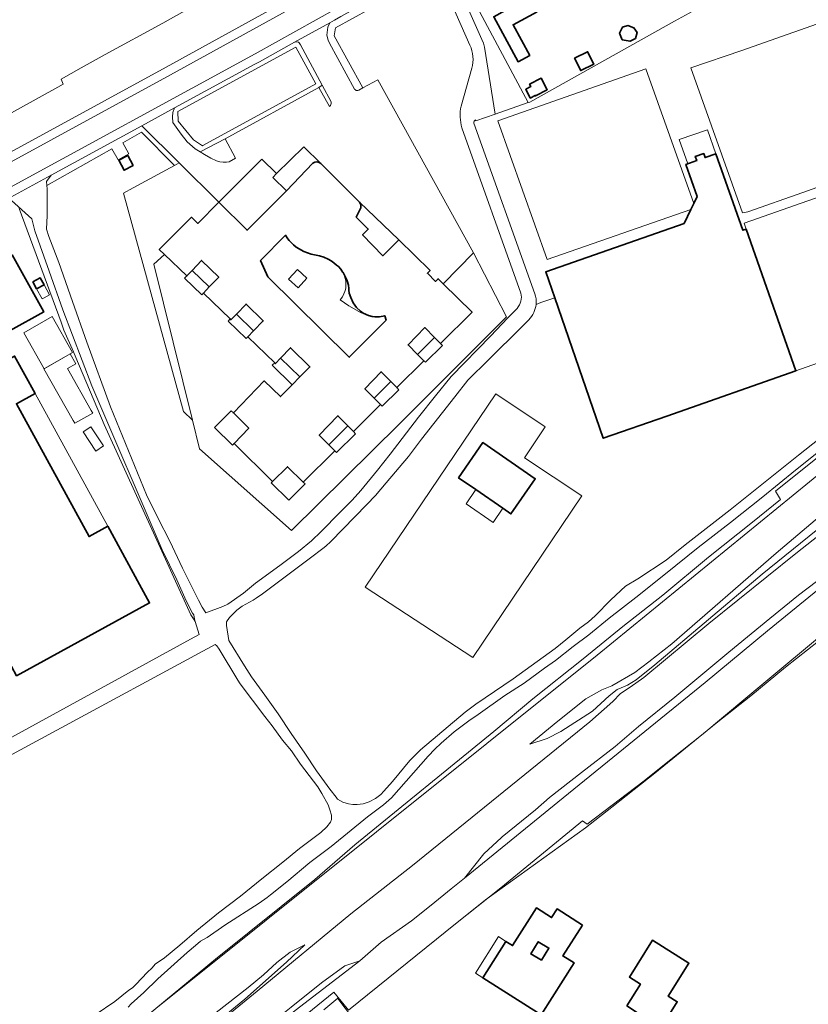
# Model space of a CAD drawing. Extents: x 147051 to 149075, y 463071 to 465537.
# Tile 126 of 229: x 148564 to 148748, y 463563 to 463793. Entities that reach past the tile are written whole.
import ezdxf

# ---------------------------------------------------------------- set-up
doc = ezdxf.new("R2010")
doc.units = 0
doc.header["$LTSCALE"] = 0.5
for name, color, linetype, lineweight in [('B-PV-GR-BEPLANTING_CULTUUR_BOSPLANTSOEN-GV', 252, 'CONTINUOUS', 18), ('B-PV-GR-BOS_GEMENGD-GV', 252, 'CONTINUOUS', 13), ('B-PV-GR-BOS_LOOF-GV', 252, 'CONTINUOUS', 13), ('B-PV-GR-GRAS-GV', 252, 'CONTINUOUS', 13), ('B-PV-GR-GROENVOORZIENING-GV', 252, 'CONTINUOUS', 18), ('B-PV-GR-STRUIK-GV', 252, 'CONTINUOUS', 13), ('B-PV-GW-TALUD_KRUIN-G', 252, 'CONTINUOUS', 18), ('B-PV-IE-TERREINAFSCHEIDING_KUNSTMATIG_HEKWERK-G', 252, 'CONTINUOUS', 18), ('B-PV-OG-BEBOUWING-GV', 6, 'CONTINUOUS', 35), ('B-PV-OG-BEBOUWING_LUIFEL-GV', 6, 'CONTINUOUS', 18), ('B-PV-OG-TERREIN_BEGROEID-GV', 252, 'CONTINUOUS', 18), ('B-PV-OG-TERREIN_ERF-GV', 252, 'CONTINUOUS', 18), ('B-PV-VH-GESLOTENVERHARDING_ASFALT-GV', 252, 'CONTINUOUS', 18), ('B-PV-VH-HALFVERHARDING-GV', 252, 'CONTINUOUS', 18), ('B-PV-VH-HALFVERHARDING_GRAVEL-GV', 252, 'CONTINUOUS', 18), ('B-PV-VH-ONVERHARD_ZAND-GV', 252, 'CONTINUOUS', 18), ('B-PV-VH-OPENVERHARDING_BETONSTRAATSTEEN-GV', 252, 'CONTINUOUS', 18), ('B-PV-VH-OPENVERHARDING_TEGEL-GV', 252, 'CONTINUOUS', 18)]:
    doc.layers.add(name, color=color, linetype=linetype, lineweight=lineweight)

msp = doc.modelspace()

# ---------------------------------------------------------------- linework, layer by layer
at = {"layer": 'B-PV-GR-BEPLANTING_CULTUUR_BOSPLANTSOEN-GV', "flags": 128}
for points in [[(148644.466, 463814.348), (148643.077, 463817.191), (148640.62, 463815.853), (148638.344, 463814.626), (148630.016, 463810.187), (148623.214, 463806.426), (148616.612, 463802.865), (148609.684, 463799.028), (148603.057, 463795.417), (148597.33, 463792.233), (148583.875, 463784.886), (148578.248, 463781.751), (148573.548, 463779.089), (148574.043, 463777.932), (148572.759, 463777.252), (148548.766, 463763.96), (148552.525, 463757.074), (148555.634, 463758.769), (148598.133, 463781.932), (148625.876, 463797.21), (148642.855, 463806.731)], [(148606.079, 463762.083), (148611.9, 463765.13), (148633.87, 463777.187), (148634.659, 463777.678), (148629.566, 463787.139), (148629.283, 463787.571), (148629.11, 463787.738), (148628.824, 463787.828), (148628.261, 463787.765), (148628.155, 463787.728), (148619.946, 463783.177), (148618.728, 463782.513), (148601.085, 463772.906), (148600.082, 463772.36), (148599.67, 463771.262), (148599.575, 463770.281), (148599.66, 463768.972), (148600.45, 463767.838), (148601.619, 463766.221), (148603.039, 463764.409), (148604.941, 463762.805)], [(148633.161, 463778.036), (148606.712, 463763.6), (148606.655, 463763.464), (148604.528, 463764.93), (148600.901, 463769.273), (148600.853, 463771.516), (148628.488, 463786.598)], [(148633.161, 463778.036), (148628.488, 463786.598), (148600.853, 463771.516), (148600.901, 463769.273), (148604.528, 463764.93), (148606.655, 463763.464), (148606.712, 463763.6)], [(148633.87, 463777.187), (148636.328, 463772.692), (148636.569, 463772.913), (148636.697, 463773.086), (148636.775, 463773.49), (148636.729, 463773.832), (148634.659, 463777.678)], [(148606.079, 463762.083), (148607.073, 463761.452), (148608.556, 463760.626), (148609.913, 463760.016), (148610.701, 463759.75), (148611.436, 463759.645), (148612.268, 463759.667), (148612.905, 463759.79), (148614.344, 463760.629), (148611.9, 463765.13)]]:
    msp.add_lwpolyline(points, close=True, dxfattribs=at)
at = {"layer": 'B-PV-GR-BOS_GEMENGD-GV', "flags": 128}
for points in [[(148660.296, 463805.57), (148660.094, 463805.57), (148654.495, 463802.424), (148639.033, 463793.759), (148637.553, 463792.938), (148636.419, 463792.309), (148635.948, 463791.256), (148635.705, 463789.354), (148636.044, 463788.255), (148636.362, 463787.517), (148642.211, 463776.791), (148642.394, 463776.601), (148642.606, 463776.482), (148642.786, 463776.433), (148643.013, 463776.455), (148643.215, 463776.551), (148644.153, 463777.057), (148637.401, 463789.256), (148637.783, 463791.07), (148661.598, 463804.249)], [(148661.598, 463804.249), (148637.783, 463791.07), (148637.401, 463789.256), (148644.153, 463777.057), (148647.68, 463778.962), (148670.023, 463738.468), (148677.767, 463723.501), (148652.646, 463698.366), (148627.43, 463673.5), (148605.935, 463692.643), (148604.285, 463699.288), (148602.184, 463701.391), (148588.121, 463752.398), (148590.41, 463753.647), (148600.086, 463758.923), (148592.394, 463766.68), (148587.994, 463764.214), (148589.426, 463761.658), (148586.87, 463760.226), (148585.438, 463762.782), (148570.198, 463754.245), (148570.251, 463753.455), (148570.309, 463747.197), (148570.113, 463744.042), (148570.691, 463742.291), (148573.026, 463736.21), (148576.191, 463727.1), (148579.581, 463717.565), (148585.081, 463702.475), (148593.516, 463681.88), (148596.226, 463676.35), (148598.96, 463671.045), (148601.947, 463664.714), (148604.38, 463659.86), (148605.66, 463657.232), (148606.563, 463655.556), (148607.39, 463654.28), (148611.368, 463655.735), (148612.568, 463656.262), (148616.194, 463658.869), (148619.069, 463661.175), (148624.745, 463665.336), (148629.12, 463668.619), (148632.17, 463671.1), (148634.42, 463673.255), (148638.743, 463677.74), (148641.643, 463680.622), (148643.667, 463682.852), (148647.54, 463687.612), (148650.513, 463691.395), (148657.159, 463700.063), (148661.157, 463705.023), (148664.794, 463709.508), (148674.097, 463719.081), (148678.001, 463723.197), (148680.225, 463725.484)], [(148669.19, 463787.073), (148661.598, 463804.249)], [(148667.15, 463772.765), (148669.656, 463781.638)], [(148681.137, 463729.057), (148667.345, 463767.741)], [(148581.483, 463560.178), (148586.134, 463563.362), (148589.359, 463565.968), (148590.234, 463566.495), (148591.109, 463567.347), (148593.708, 463570.078), (148594.858, 463571.18), (148595.532, 463572.032), (148597.758, 463573.561), (148601.358, 463576.469), (148605.308, 463579.952), (148610.408, 463584.062), (148615.508, 463587.972), (148620.508, 463592.057), (148625.433, 463595.942), (148629.308, 463599.1), (148634.309, 463602.885), (148635.709, 463604.188), (148636.583, 463605.315), (148636.807, 463605.891), (148636.781, 463606.917), (148636.404, 463608.194), (148636.002, 463609.345), (148634.522, 463612.022), (148633.619, 463613.574), (148629.583, 463618.877), (148627.427, 463621.954), (148625.372, 463624.481), (148622.94, 463627.808), (148621.186, 463630.035), (148615.445, 463637.64), (148614.893, 463638.49), (148610.53, 463645.771), (148610.003, 463646.522), (148609.602, 463646.822), (148531.706, 463604.753)]]:
    msp.add_lwpolyline(points, dxfattribs=at)
at = {"layer": 'B-PV-GR-BOS_GEMENGD-GV'}
for points in [[(148669.656, 463781.638, 0.1751512), (148669.19, 463787.073)], [(148667.345, 463767.741, -0.1279783), (148667.15, 463772.765)], [(148680.225, 463725.484, 0.2440811), (148681.137, 463729.057)]]:
    msp.add_lwpolyline(points, format="xyb", dxfattribs=at)
at = {"layer": 'B-PV-GR-BOS_GEMENGD-GV', "flags": 128}
for points in [[(148600.086, 463758.923), (148601.171, 463759.515), (148592.446, 463768.201), (148571.245, 463756.657), (148570.136, 463755.173), (148570.198, 463754.245), (148585.438, 463762.782), (148586.87, 463760.226), (148589.426, 463761.658), (148587.994, 463764.214), (148592.394, 463766.68)], [(148590.404, 463758.908), (148588.27, 463757.782), (148587.026, 463760.138), (148589.16, 463761.265)], [(148604.285, 463699.288), (148595.217, 463735.802), (148597.727, 463738.074), (148596.501, 463739.239), (148604.061, 463746.81), (148605.531, 463745.357), (148610.445, 463750.287), (148601.171, 463759.515), (148600.086, 463758.923), (148590.41, 463753.647), (148588.121, 463752.398), (148602.184, 463701.391)]]:
    msp.add_lwpolyline(points, close=True, dxfattribs=at)
at = {"layer": 'B-PV-GR-BOS_LOOF-GV', "flags": 128}
for points in [[(148807.352, 463742.964), (148806.457, 463745.261), (148804.084, 463741.954), (148797.038, 463733.061), (148793.091, 463727.725), (148745.438, 463710.852), (148715.263, 463700.296), (148700.386, 463695.09), (148689.058, 463727.933), (148685.777, 463726.848), (148684.676, 463726.416)], [(148682.995, 463722.833), (148671.891, 463711.795), (148670.435, 463710.414), (148668.71, 463708.685), (148665.687, 463704.777), (148657.892, 463694.856), (148654.844, 463690.848), (148649.621, 463684.66), (148647.147, 463681.678), (148645.073, 463679.624), (148642.248, 463676.742), (148636.675, 463670.929), (148635.525, 463669.877), (148634.75, 463669.325), (148631.925, 463667.145), (148620.674, 463658.673), (148619.199, 463657.645), (148618.498, 463657.219), (148615.897, 463655.79), (148614.672, 463654.862), (148612.948, 463653.158), (148612.223, 463652.156), (148612.274, 463651.255), (148612.804, 463647.801), (148616.466, 463641.821), (148618.096, 463639.294), (148621.254, 463634.991), (148624.338, 463630.613), (148627.397, 463626.06), (148630.606, 463621.431), (148633.339, 463617.253), (148636.423, 463612.975), (148637.902, 463611.124), (148638.228, 463610.674), (148639.43, 463609.999), (148640.757, 463609.575), (148641.833, 463609.451), (148642.784, 463609.451), (148644.236, 463609.603), (148645.661, 463610.055), (148647.087, 463610.807), (148648.337, 463611.76), (148649.037, 463612.561), (148651.086, 463614.766), (148655.159, 463619.677), (148657.633, 463622.232), (148668.108, 463631.029), (148670.558, 463632.859), (148674.984, 463635.817), (148679.335, 463638.825), (148689.136, 463645.918), (148691.611, 463647.973), (148694.911, 463650.63), (148696.936, 463652.134), (148698.536, 463653.537), (148702.135, 463657.296), (148705.585, 463660.478), (148708.461, 463662.208), (148715.137, 463666.57), (148719.537, 463670.129), (148730.088, 463678.325), (148746.113, 463691.107), (148754.263, 463697.648)], [(148641.805, 463559.406), (148639.199, 463562.778), (148638.39, 463563.926), (148638.261, 463564.109), (148635.037, 463561.404)]]:
    msp.add_lwpolyline(points, dxfattribs=at)
at = {"layer": 'B-PV-GR-BOS_LOOF-GV'}
msp.add_lwpolyline([(148684.676, 463726.416, -0.1698922), (148682.995, 463722.833)], format="xyb", dxfattribs=at)
at = {"layer": 'B-PV-GR-BOS_LOOF-GV', "flags": 128}
msp.add_lwpolyline([(148669.846, 463643.839), (148644.675, 463660.238), (148675.233, 463705.502), (148686.846, 463697.769), (148681.99, 463690.509), (148695.378, 463681.624)], close=True, dxfattribs=at)
at = {"layer": 'B-PV-GR-GRAS-GV', "flags": 128}
for points in [[(148754.544, 463664.756), (148746.109, 463658.418), (148739.341, 463652.937), (148729.779, 463645.068), (148717.11, 463634.514), (148708.673, 463627.689), (148703.189, 463622.994), (148695.294, 463616.881), (148687.855, 463611.022), (148684.544, 463608.152), (148676.785, 463601.878), (148676.593, 463601.709), (148672.487, 463597.838), (148667.916, 463592.162), (148691.05, 463611.001), (148724.226, 463637.929), (148738.864, 463650.046), (148769.444, 463674.972)], [(148600.781, 463550.968), (148616.528, 463563.903), (148626.319, 463572.561), (148630.537, 463576.596), (148627.123, 463574.882), (148624.054, 463572.486), (148620.917, 463569.597), (148617.319, 463566.596), (148609.831, 463560.744)]]:
    msp.add_lwpolyline(points, dxfattribs=at)
msp.add_lwpolyline([(148505.124, 463463.113), (148511.906, 463467.298), (148519.029, 463472.313), (148556.465, 463502.908), (148559.65, 463504.587), (148561.555, 463505.966), (148563.181, 463507.672), (148565.432, 463510.237), (148586.167, 463527.183), (148601.55, 463539.152), (148614.712, 463549.849), (148628.339, 463561.198), (148643.455, 463572.816), (148639.959, 463571.649), (148634.461, 463567.706), (148627.383, 463562.027), (148609.062, 463547.327), (148562.781, 463509.759), (148560.853, 463507.593), (148559.596, 463506.484), (148555.063, 463503.515)], close=True, dxfattribs=at)
at = {"layer": 'B-PV-GR-GROENVOORZIENING-GV', "flags": 128}
for points in [[(148386.095, 463391.142), (148521.984, 463500.925), (148595.717, 463561.692), (148595.71, 463561.7), (148609.689, 463573.231), (148632.89, 463591.845), (148642.281, 463599.947), (148674.761, 463626.474), (148683.92, 463634.148), (148695.735, 463643.469), (148704.978, 463651.082), (148714.324, 463658.408), (148725.045, 463667.298), (148735.332, 463675.442), (148741.863, 463680.804), (148740.672, 463682.719), (148779.378, 463713.694), (148794.926, 463725.783), (148798.334, 463725.418), (148810.172, 463735.028), (148809.217, 463737.682), (148808.802, 463738.829), (148808.162, 463740.596)], [(148752.692, 463693.441), (148745.417, 463687.602), (148737.742, 463681.386), (148730.142, 463675.396), (148722.591, 463669.531), (148714.966, 463663.341), (148708.041, 463657.852), (148701.79, 463653.015), (148697.04, 463649.13), (148693.39, 463646.348), (148689.24, 463643.065), (148686.689, 463641.335), (148681.864, 463637.826), (148677.388, 463634.943), (148671.137, 463630.431), (148668.937, 463628.952), (148665.536, 463626.445), (148662.462, 463623.789), (148661.012, 463622.386), (148659.462, 463620.757), (148650.866, 463610.936), (148648.991, 463609.357), (148645.24, 463606.55), (148636.765, 463599.607), (148631.765, 463595.823), (148626.34, 463591.287), (148622.515, 463588.279), (148621.79, 463587.627), (148619.915, 463586.349), (148611.838, 463581.21), (148607.687, 463578.327), (148606.162, 463577.449), (148605.012, 463576.397), (148603.012, 463574.793), (148596.162, 463568.653), (148592.888, 463565.471), (148589.938, 463562.79), (148589.214, 463561.988)]]:
    msp.add_lwpolyline(points, dxfattribs=at)
at = {"layer": 'B-PV-GR-STRUIK-GV', "flags": 128}
msp.add_lwpolyline([(148798.334, 463725.418), (148794.926, 463725.783), (148779.378, 463713.694), (148740.672, 463682.719), (148741.863, 463680.804), (148735.332, 463675.442), (148725.045, 463667.298), (148714.324, 463658.408), (148704.978, 463651.082), (148695.735, 463643.469), (148683.92, 463634.148), (148674.761, 463626.474), (148642.281, 463599.947), (148632.89, 463591.845), (148609.689, 463573.231), (148595.71, 463561.7), (148595.717, 463561.692), (148698.99, 463644.329)], close=True, dxfattribs=at)
for points in [[(148798.334, 463725.418), (148698.99, 463644.329), (148595.717, 463561.692)], [(148754.043, 463679.34), (148740.882, 463668.244), (148716.42, 463646.993), (148711.062, 463642.781), (148707.755, 463640.317), (148702.382, 463637.186), (148700.104, 463636.237), (148696.356, 463634.099), (148689.803, 463628.882), (148683.258, 463623.503), (148687.312, 463624.84), (148690.459, 463626.463), (148697.868, 463631.284), (148701.811, 463634.798), (148703.685, 463636.345), (148706.05, 463637.313), (148708.12, 463638.586), (148712.504, 463642.066), (148737.617, 463663.298), (148750.215, 463673.527)], [(148750.215, 463673.527), (148737.617, 463663.298), (148712.504, 463642.066), (148708.12, 463638.586), (148706.05, 463637.313), (148703.685, 463636.345), (148701.811, 463634.798), (148697.868, 463631.284), (148690.459, 463626.463), (148687.312, 463624.84), (148683.258, 463623.503), (148689.803, 463628.882), (148696.356, 463634.099), (148700.104, 463636.237), (148702.382, 463637.186), (148707.755, 463640.317), (148711.062, 463642.781), (148716.42, 463646.993), (148740.882, 463668.244), (148754.043, 463679.34)], [(148769.444, 463674.972), (148738.864, 463650.046), (148724.226, 463637.929), (148691.05, 463611.001), (148667.916, 463592.162), (148664.823, 463589.664), (148660.131, 463585.873), (148655.546, 463582.163), (148648.412, 463577.236), (148643.455, 463572.816), (148628.339, 463561.198)], [(148595.875, 463546.492), (148619.415, 463565.762), (148641.345, 463583.859), (148655.736, 463595.107), (148697.224, 463628.788), (148702.619, 463633.499), (148704.458, 463635.398), (148706.662, 463636.856), (148709.861, 463639.127), (148725.1, 463651.772), (148745.42, 463668.169), (148752.061, 463673.363)], [(148635.037, 463561.404), (148638.261, 463564.109), (148638.39, 463563.926), (148639.199, 463562.778), (148639.449, 463562.959), (148640.825, 463561.323), (148665.821, 463581.508), (148672.857, 463587.084), (148696.272, 463603.993), (148702.422, 463608.755), (148712.447, 463616.775), (148726.848, 463628.479), (148734.923, 463634.845), (148743.048, 463641.537), (148750.773, 463647.652)], [(148609.831, 463560.744), (148617.319, 463566.596), (148620.917, 463569.597), (148624.054, 463572.486), (148627.123, 463574.882), (148630.537, 463576.596), (148626.319, 463572.561), (148616.528, 463563.903), (148600.781, 463550.968)]]:
    msp.add_lwpolyline(points, dxfattribs=at)
at = {"layer": 'B-PV-GW-TALUD_KRUIN-G', "flags": 128}
for points in [[(148683.258, 463623.503), (148687.312, 463624.84), (148690.459, 463626.463), (148697.868, 463631.284), (148701.811, 463634.798), (148703.685, 463636.345), (148706.05, 463637.313), (148708.12, 463638.586), (148712.504, 463642.066), (148737.617, 463663.298), (148750.215, 463673.527), (148760.089, 463681.93), (148789.778, 463705.887), (148796.084, 463711.14), (148798.131, 463713.339), (148798.914, 463714.704), (148799.205, 463716.232)], [(148600.781, 463550.968), (148616.528, 463563.903), (148626.319, 463572.561), (148630.537, 463576.596)]]:
    msp.add_lwpolyline(points, dxfattribs=at)
at = {"layer": 'B-PV-IE-TERREINAFSCHEIDING_KUNSTMATIG_HEKWERK-G', "flags": 128}
for points in [[(148839.269, 463744.469), (148809.878, 463724.181), (148794.926, 463725.783), (148779.378, 463713.694), (148740.672, 463682.719)], [(148842.222, 463725.506), (148841.926, 463722.942), (148827.21, 463710.934), (148817.891, 463703.409), (148796.39, 463685.771), (148787.602, 463678.724), (148775.195, 463668.278), (148764.802, 463659.654), (148756.133, 463652.902), (148733.779, 463634.261), (148723.744, 463625.968), (148713.919, 463618.15), (148709.989, 463614.981), (148696.626, 463604.817)], [(148604.37, 463538.604), (148611.546, 463544.531), (148637.385, 463565.497), (148640.825, 463561.323), (148665.821, 463581.508), (148676.423, 463589.91), (148695.542, 463605.58), (148696.626, 463604.817)]]:
    msp.add_lwpolyline(points, dxfattribs=at)
at = {"layer": 'B-PV-OG-BEBOUWING-GV', "flags": 128}
for points in [[(148677.414, 463795.146), (148674.768, 463793.713), (148680.475, 463783.18), (148683.201, 463784.657), (148679.318, 463791.823), (148684.942, 463794.863), (148677.872, 463807.935), (148672.157, 463804.833)], [(148707.916, 463788.593), (148708.309, 463790.003), (148707.589, 463791.12), (148706.166, 463791.623), (148704.898, 463791.285), (148704.215, 463789.844), (148704.856, 463788.332), (148706.673, 463787.967)], [(148693.709, 463784.049), (148695.132, 463781.118), (148698.165, 463782.59), (148696.742, 463785.521)], [(148682.249, 463776.75), (148683.319, 463774.683), (148684.492, 463775.29), (148684.542, 463775.192), (148687.286, 463776.611), (148685.888, 463779.315), (148683.144, 463777.895), (148683.422, 463777.357)], [(148589.16, 463761.265), (148587.026, 463760.138), (148588.27, 463757.782), (148590.404, 463758.908)], [(148733.837, 463744.016), (148733.061, 463743.745), (148726.747, 463761.616), (148724.236, 463760.737), (148723.9, 463761.7), (148721.917, 463761.007), (148722.264, 463760.047), (148719.725, 463759.159), (148722.35, 463751.655), (148721.56, 463750.015), (148720.892, 463748.628), (148719.302, 463745.326), (148686.935, 463734.002), (148689.058, 463727.933), (148700.386, 463695.09), (148715.263, 463700.296), (148745.438, 463710.852)], [(148649.59, 463722.728), (148640.984, 463714.031), (148621.957, 463732.872), (148620.224, 463736.714), (148626.029, 463742.592), (148626.276, 463742.213), (148626.598, 463741.767), (148626.945, 463741.34), (148627.314, 463740.933), (148627.908, 463740.361), (148628.564, 463739.825), (148630.334, 463738.765), (148632.085, 463738.136), (148634.019, 463737.745), (148635.008, 463737.437), (148636.005, 463736.998), (148636.716, 463736.595), (148637.389, 463736.131), (148638.02, 463735.612), (148638.414, 463735.236), (148638.962, 463734.63), (148639.228, 463734.264), (148639.28, 463734.192), (148639.423, 463733.962), (148639.441, 463733.927), (148639.529, 463733.902), (148639.892, 463733.227), (148640.11, 463732.787), (148640.463, 463731.938), (148640.756, 463730.94), (148640.839, 463730.097), (148640.885, 463729.706), (148640.967, 463728.998), (148641.306, 463728.052), (148641.916, 463726.776), (148642.673, 463725.72), (148643.61, 463724.828), (148643.9, 463724.601), (148644.195, 463724.371), (148645.447, 463723.809), (148646.317, 463723.577), (148646.924, 463723.522), (148648.083, 463723.515), (148649.278, 463723.743)], [(148555.681, 463730.996), (148556.81, 463728.962), (148558.705, 463725.551), (148561.632, 463720.28), (148569.491, 463724.645), (148562.078, 463737.994), (148554.243, 463733.644), (148554.218, 463733.63)], [(148567.818, 463730.022), (148569.565, 463730.971), (148568.681, 463732.598), (148566.934, 463731.649)], [(148532.964, 463692.484), (148535.371, 463688.085), (148533.156, 463686.873), (148555.889, 463645.325), (148556.913, 463645.91), (148558.122, 463643.701), (148560.222, 463644.849), (148560.764, 463643.858), (148563.125, 463639.543), (148594.267, 463656.582), (148591.906, 463660.897), (148584.466, 463674.495), (148580.08, 463672.095), (148563.09, 463703.146), (148567.476, 463705.546), (148562.676, 463714.319), (148531.535, 463697.281), (148530.615, 463696.777)], [(148666.541, 463685.862), (148670.566, 463683.082), (148676.904, 463678.704), (148678.806, 463677.39), (148684.49, 463685.618), (148672.225, 463694.09)], [(148695.509, 463581.219), (148689.581, 463584.974), (148688.311, 463582.969), (148684.776, 463585.209), (148679.197, 463576.403), (148677.63, 463577.396), (148672.213, 463568.847), (148685.868, 463560.196), (148693.561, 463572.34), (148690.937, 463574.002)], [(148685.946, 463572.959), (148683.451, 463574.464), (148685.174, 463577.32), (148687.669, 463575.815)], [(148705.894, 463562.323), (148713.851, 463557.079), (148717.731, 463563.257), (148715.592, 463564.611), (148720.449, 463572.283), (148711.939, 463577.669), (148706.509, 463569.021), (148709.084, 463567.404)]]:
    msp.add_lwpolyline(points, close=True, dxfattribs=at)
for points in [[(148632.451, 463759.432), (148626.253, 463752.988), (148617.074, 463743.752), (148610.445, 463750.287), (148605.531, 463745.357), (148604.061, 463746.81), (148596.501, 463739.239), (148597.727, 463738.074)], [(148643.369, 463750.361), (148634.374, 463759.312), (148634.355, 463759.33)], [(148597.727, 463738.074), (148602.98, 463733.081), (148604.175, 463734.339), (148606.423, 463736.707), (148610.423, 463732.777), (148608.224, 463730.494), (148606.837, 463729.054), (148613.12, 463722.998), (148613.3, 463722.825), (148614.552, 463724.125), (148616.826, 463726.486), (148620.836, 463722.548), (148618.598, 463720.228), (148617.225, 463718.804), (148623.528, 463712.72), (148623.682, 463712.571), (148624.88, 463713.813), (148627.238, 463716.256), (148631.773, 463711.79), (148629.43, 463709.423), (148627.6, 463707.574), (148624.883, 463704.829), (148621.086, 463708.502), (148613.862, 463701.029), (148617.443, 463697.465), (148614.038, 463693.878), (148623.039, 463684.952), (148626.525, 463688.445), (148630.187, 463684.824), (148637.59, 463692.119), (148636.153, 463693.577), (148633.959, 463695.804), (148638.321, 463700.369), (148640.649, 463698.005), (148641.94, 463696.695), (148648.296, 463702.956), (148646.784, 463704.492), (148644.616, 463706.693), (148648.431, 463710.665), (148650.706, 463708.356), (148652.098, 463706.943), (148658.452, 463713.209), (148656.96, 463714.702), (148654.738, 463716.925), (148658.639, 463720.984), (148660.951, 463718.641), (148662.315, 463717.259), (148669.71, 463724.561), (148662.914, 463731.256), (148661.742, 463732.41), (148661.112, 463731.8), (148659.24, 463733.694), (148659.862, 463734.323), (148652.544, 463741.547), (148648.852, 463737.801), (148644.084, 463742.709), (148645.401, 463744.036), (148642.615, 463746.805), (148643.443, 463748.546)]]:
    msp.add_lwpolyline(points, dxfattribs=at)
at = {"layer": 'B-PV-OG-BEBOUWING-GV'}
for points in [[(148634.355, 463759.33, 0.3728982), (148632.451, 463759.432)], [(148643.443, 463748.546, 0.3195447), (148643.369, 463750.361)]]:
    msp.add_lwpolyline(points, format="xyb", dxfattribs=at)
at = {"layer": 'B-PV-OG-BEBOUWING_LUIFEL-GV', "flags": 128}
for points in [[(148718.177, 463764.962), (148720.154, 463759.309), (148722.264, 463760.047), (148721.917, 463761.007), (148723.9, 463761.7), (148724.236, 463760.737), (148725.167, 463761.063), (148726.747, 463761.616), (148724.768, 463767.269)], [(148610.445, 463750.287), (148617.074, 463743.752), (148626.253, 463752.988), (148623.075, 463756.114), (148623.966, 463757.009), (148620.545, 463760.42)], [(148606.837, 463729.054), (148608.224, 463730.494), (148604.175, 463734.339), (148602.98, 463733.081), (148602.455, 463732.528), (148606.462, 463728.665)], [(148626.791, 463732.316), (148629.014, 463730.3), (148631.065, 463732.561), (148628.841, 463734.577)], [(148643.9, 463724.601), (148643.61, 463724.828), (148642.673, 463725.72), (148641.916, 463726.776), (148641.306, 463728.052), (148640.967, 463728.998), (148640.885, 463729.706), (148640.839, 463730.097), (148640.756, 463730.94), (148640.463, 463731.938), (148640.11, 463732.787), (148639.892, 463733.227), (148639.529, 463733.902), (148639.441, 463733.927), (148639.675, 463733.483), (148639.879, 463732.981), (148640.034, 463732.462), (148640.137, 463731.93), (148640.189, 463731.391), (148640.189, 463730.849), (148640.137, 463730.31), (148640.068, 463729.93), (148639.927, 463729.407), (148639.737, 463728.9), (148639.362, 463728.181), (148638.85, 463727.452), (148640.836, 463726.098), (148643.788, 463724.457)], [(148567.818, 463730.022), (148569.082, 463727.696), (148569.558, 463727.955), (148570.829, 463728.646), (148569.565, 463730.971)], [(148617.225, 463718.804), (148618.598, 463720.228), (148614.552, 463724.125), (148613.3, 463722.825), (148613.12, 463722.998), (148612.65, 463722.51), (148616.872, 463718.438)], [(148569.576, 463711.37), (148576.248, 463715.164), (148571.466, 463723.574), (148564.794, 463719.78)], [(148658.452, 463713.209), (148658.775, 463712.886), (148662.758, 463716.81), (148662.315, 463717.259), (148660.951, 463718.641), (148656.96, 463714.702)], [(148576.396, 463699.229), (148576.762, 463698.584), (148580.962, 463700.973), (148580.596, 463701.617), (148575.043, 463711.382), (148577.009, 463712.5), (148575.678, 463714.84), (148569.84, 463711.52), (148569.513, 463711.335)], [(148627.6, 463707.574), (148629.43, 463709.423), (148624.88, 463713.813), (148623.682, 463712.571), (148623.528, 463712.72), (148622.97, 463712.157)], [(148648.296, 463702.956), (148648.674, 463702.573), (148652.597, 463706.437), (148652.098, 463706.943), (148650.706, 463708.356), (148646.784, 463704.492)], [(148567.476, 463705.546), (148563.09, 463703.146), (148580.08, 463672.095), (148584.466, 463674.495)], [(148614.038, 463693.878), (148617.443, 463697.465), (148613.862, 463701.029), (148613.358, 463701.517), (148609.474, 463697.601), (148613.637, 463693.473)], [(148578.707, 463696.608), (148581.675, 463692.107), (148583.473, 463693.293), (148580.505, 463697.794)], [(148637.59, 463692.119), (148637.97, 463691.733), (148642.465, 463696.162), (148641.94, 463696.695), (148640.649, 463698.005), (148636.153, 463693.577)], [(148630.187, 463684.824), (148626.525, 463688.445), (148623.039, 463684.952), (148622.728, 463684.638), (148626.802, 463680.574), (148630.615, 463684.397)], [(148676.904, 463678.704), (148670.566, 463683.082), (148668.289, 463679.786), (148674.627, 463675.408)], [(148670.477, 463569.946), (148672.213, 463568.847), (148677.63, 463577.396), (148675.894, 463578.496)]]:
    msp.add_lwpolyline(points, close=True, dxfattribs=at)
for points in [[(148634.355, 463759.33), (148630.372, 463763.248), (148623.966, 463757.009), (148623.075, 463756.114), (148626.253, 463752.988)], [(148626.253, 463752.988), (148632.451, 463759.432)], [(148643.443, 463748.546), (148642.615, 463746.805), (148645.401, 463744.036), (148644.084, 463742.709), (148648.852, 463737.801), (148652.544, 463741.547), (148643.369, 463750.361)]]:
    msp.add_lwpolyline(points, dxfattribs=at)
at = {"layer": 'B-PV-OG-BEBOUWING_LUIFEL-GV'}
for points in [[(148632.451, 463759.432, -0.3728982), (148634.355, 463759.33)], [(148643.369, 463750.361, -0.3195447), (148643.443, 463748.546)]]:
    msp.add_lwpolyline(points, format="xyb", dxfattribs=at)
at = {"layer": 'B-PV-OG-TERREIN_BEGROEID-GV', "flags": 128}
msp.add_lwpolyline([(148563.756, 463748.803), (148573.525, 463722.22), (148574.209, 463720.36), (148576.442, 463715.273), (148576.996, 463713.953), (148583.593, 463698.317), (148603.897, 463653.788), (148604.659, 463652.644), (148604.954, 463652.2), (148604.782, 463652.791), (148604.638, 463653.777), (148604.312, 463654.152), (148602.807, 463657.029), (148600.649, 463661.934), (148597.186, 463669.015), (148580.761, 463707.37), (148573.941, 463725.145), (148570.776, 463734.205), (148567.385, 463743.639), (148566.706, 463746.393), (148561.965, 463750.715)], dxfattribs=at)
at = {"layer": 'B-PV-OG-TERREIN_ERF-GV', "flags": 128}
for points in [[(148749.452, 463809.902), (148743.95, 463807.068), (148736.722, 463803.256), (148731.67, 463800.673), (148717.034, 463792.632), (148683.232, 463773.753), (148682.859, 463773.624), (148675.102, 463770.945), (148670.567, 463769.38), (148670.517, 463769.546)], [(148665.524, 463806.062), (148682.859, 463773.624), (148683.232, 463773.753), (148717.034, 463792.632), (148731.67, 463800.673)], [(148548.766, 463763.96), (148572.759, 463777.252), (148574.043, 463777.932), (148573.548, 463779.089), (148578.248, 463781.751), (148583.875, 463784.886), (148597.33, 463792.233), (148603.057, 463795.417)], [(148684.676, 463726.416), (148685.777, 463726.848), (148689.058, 463727.933), (148686.935, 463734.002), (148719.302, 463745.326), (148720.892, 463748.628), (148687.263, 463736.885), (148675.737, 463769.348), (148710.389, 463781.479), (148721.56, 463750.015), (148722.35, 463751.655), (148719.725, 463759.159), (148722.264, 463760.047), (148721.917, 463761.007), (148723.9, 463761.7), (148724.236, 463760.737), (148726.747, 463761.616), (148733.061, 463743.745), (148733.837, 463744.016), (148733.353, 463745.399), (148763.174, 463755.861)], [(148670.147, 463768.776), (148684.401, 463728.916)], [(148544.984, 463615.878), (148603.842, 463648.067), (148605.837, 463649.158), (148604.954, 463652.2), (148604.659, 463652.644), (148603.897, 463653.788), (148583.593, 463698.317), (148576.996, 463713.953), (148576.442, 463715.273), (148574.209, 463720.36), (148573.525, 463722.22), (148563.756, 463748.803)], [(148562.078, 463737.994), (148569.491, 463724.645), (148561.632, 463720.28)]]:
    msp.add_lwpolyline(points, dxfattribs=at)
for points in [[(148677.414, 463795.146), (148672.157, 463804.833), (148677.872, 463807.935), (148684.942, 463794.863), (148679.318, 463791.823), (148683.201, 463784.657), (148680.475, 463783.18), (148674.768, 463793.713)], [(148664.455, 463805.454), (148664.546, 463805.109), (148672.018, 463788.41), (148672.351, 463787.51), (148672.575, 463786.577), (148675.102, 463770.945), (148682.859, 463773.624), (148665.524, 463806.062)], [(148734.195, 463748.04), (148732.954, 463747.796), (148720.901, 463781.74), (148732.829, 463785.823), (148744.986, 463790.09), (148757.369, 463794.483), (148768.375, 463798.323), (148769.983, 463794.019), (148775.659, 463777.777), (148778.021, 463770.594), (148780.331, 463764.163), (148773.702, 463761.928), (148766.248, 463759.293), (148756.092, 463755.804), (148747.111, 463752.566)], [(148707.916, 463788.593), (148706.673, 463787.967), (148704.856, 463788.332), (148704.215, 463789.844), (148704.898, 463791.285), (148706.166, 463791.623), (148707.589, 463791.12), (148708.309, 463790.003)], [(148693.709, 463784.049), (148696.742, 463785.521), (148698.165, 463782.59), (148695.132, 463781.118)], [(148682.249, 463776.75), (148683.422, 463777.357), (148683.144, 463777.895), (148685.888, 463779.315), (148687.286, 463776.611), (148684.542, 463775.192), (148684.492, 463775.29), (148683.319, 463774.683)], [(148649.59, 463722.728), (148649.278, 463723.743), (148648.083, 463723.515), (148646.924, 463723.522), (148646.317, 463723.577), (148645.447, 463723.809), (148644.195, 463724.371), (148643.9, 463724.601), (148643.61, 463724.828), (148642.673, 463725.72), (148641.916, 463726.776), (148641.306, 463728.052), (148640.967, 463728.998), (148640.885, 463729.706), (148640.839, 463730.097), (148640.756, 463730.94), (148640.463, 463731.938), (148640.11, 463732.787), (148639.892, 463733.227), (148639.529, 463733.902), (148639.441, 463733.927), (148639.423, 463733.962), (148639.28, 463734.192), (148639.228, 463734.264), (148638.962, 463734.63), (148638.414, 463735.236), (148638.02, 463735.612), (148637.389, 463736.131), (148636.716, 463736.595), (148636.005, 463736.998), (148635.008, 463737.437), (148634.019, 463737.745), (148632.085, 463738.136), (148630.334, 463738.765), (148628.564, 463739.825), (148627.908, 463740.361), (148627.314, 463740.933), (148626.945, 463741.34), (148626.598, 463741.767), (148626.276, 463742.213), (148626.029, 463742.592), (148620.224, 463736.714), (148621.957, 463732.872), (148640.984, 463714.031)], [(148604.285, 463699.288), (148605.935, 463692.643), (148627.43, 463673.5), (148652.646, 463698.366), (148677.767, 463723.501), (148670.023, 463738.468), (148662.914, 463731.256), (148669.71, 463724.561), (148662.315, 463717.259), (148660.951, 463718.641), (148658.639, 463720.984), (148654.738, 463716.925), (148656.96, 463714.702), (148658.452, 463713.209), (148652.098, 463706.943), (148650.706, 463708.356), (148648.431, 463710.665), (148644.616, 463706.693), (148646.784, 463704.492), (148648.296, 463702.956), (148641.94, 463696.695), (148640.649, 463698.005), (148638.321, 463700.369), (148633.959, 463695.804), (148636.153, 463693.577), (148637.59, 463692.119), (148630.187, 463684.824), (148626.525, 463688.445), (148623.039, 463684.952), (148614.038, 463693.878), (148617.443, 463697.465), (148613.862, 463701.029), (148621.086, 463708.502), (148624.883, 463704.829), (148627.6, 463707.574), (148629.43, 463709.423), (148631.773, 463711.79), (148627.238, 463716.256), (148624.88, 463713.813), (148623.682, 463712.571), (148623.528, 463712.72), (148617.225, 463718.804), (148618.598, 463720.228), (148620.836, 463722.548), (148616.826, 463726.486), (148614.552, 463724.125), (148613.3, 463722.825), (148613.12, 463722.998), (148606.837, 463729.054), (148608.224, 463730.494), (148610.423, 463732.777), (148606.423, 463736.707), (148604.175, 463734.339), (148602.98, 463733.081), (148597.727, 463738.074), (148595.217, 463735.802)], [(148567.818, 463730.022), (148566.934, 463731.649), (148568.681, 463732.598), (148569.565, 463730.971)], [(148532.964, 463692.484), (148530.615, 463696.777), (148531.535, 463697.281), (148562.676, 463714.319), (148567.476, 463705.546), (148563.09, 463703.146), (148580.08, 463672.095), (148584.466, 463674.495), (148591.906, 463660.897), (148594.267, 463656.582), (148563.125, 463639.543), (148560.764, 463643.858), (148560.222, 463644.849), (148558.122, 463643.701), (148556.913, 463645.91), (148555.889, 463645.325), (148533.156, 463686.873), (148535.371, 463688.085)], [(148695.378, 463681.624), (148681.99, 463690.509), (148686.846, 463697.769), (148675.233, 463705.502), (148644.675, 463660.238), (148669.846, 463643.839)], [(148666.541, 463685.862), (148672.225, 463694.09), (148684.49, 463685.618), (148678.806, 463677.39), (148676.904, 463678.704), (148670.566, 463683.082)], [(148695.509, 463581.219), (148690.937, 463574.002), (148693.561, 463572.34), (148685.868, 463560.196), (148672.213, 463568.847), (148677.63, 463577.396), (148679.197, 463576.403), (148684.776, 463585.209), (148688.311, 463582.969), (148689.581, 463584.974)], [(148687.669, 463575.815), (148685.174, 463577.32), (148683.451, 463574.464), (148685.946, 463572.959)], [(148705.894, 463562.323), (148709.084, 463567.404), (148706.509, 463569.021), (148711.939, 463577.669), (148720.449, 463572.283), (148715.592, 463564.611), (148717.731, 463563.257), (148713.851, 463557.079)]]:
    msp.add_lwpolyline(points, close=True, dxfattribs=at)
at = {"layer": 'B-PV-OG-TERREIN_ERF-GV'}
for points in [[(148670.517, 463769.546, 0.4021105), (148670.147, 463768.776)], [(148684.401, 463728.916, -0.106037), (148684.676, 463726.416)]]:
    msp.add_lwpolyline(points, format="xyb", dxfattribs=at)
at = {"layer": 'B-PV-VH-GESLOTENVERHARDING_ASFALT-GV', "flags": 128}
msp.add_lwpolyline([(148633.656, 463799.165), (148626.896, 463795.374), (148599.142, 463780.09), (148556.639, 463756.925), (148541.147, 463748.481), (148531.869, 463743.639), (148528.96, 463742.046), (148531.496, 463737.431), (148534.451, 463739.042), (148549.833, 463747.388), (148559.095, 463752.432), (148618.935, 463785.017), (148638.011, 463795.593), (148653.467, 463804.255), (148667, 463811.859), (148672.34, 463814.869), (148669.754, 463819.422)], close=True, dxfattribs=at)
at = {"layer": 'B-PV-VH-HALFVERHARDING-GV', "flags": 128}
for points in [[(148752.061, 463673.363), (148745.42, 463668.169), (148725.1, 463651.772), (148709.861, 463639.127), (148706.662, 463636.856), (148704.458, 463635.398), (148702.619, 463633.499), (148697.224, 463628.788), (148655.736, 463595.107), (148641.345, 463583.859), (148619.415, 463565.762), (148595.875, 463546.492)], [(148627.383, 463562.027), (148634.461, 463567.706), (148639.959, 463571.649), (148643.455, 463572.816), (148648.412, 463577.236), (148655.546, 463582.163), (148660.131, 463585.873), (148664.823, 463589.664), (148667.916, 463592.162), (148672.487, 463597.838), (148676.593, 463601.709), (148676.785, 463601.878), (148684.544, 463608.152), (148687.855, 463611.022), (148695.294, 463616.881), (148703.189, 463622.994), (148708.673, 463627.689), (148717.11, 463634.514), (148729.779, 463645.068), (148739.341, 463652.937), (148746.109, 463658.418), (148754.544, 463664.756)]]:
    msp.add_lwpolyline(points, dxfattribs=at)
at = {"layer": 'B-PV-VH-HALFVERHARDING_GRAVEL-GV', "flags": 128}
for points in [[(148734.195, 463748.04), (148747.111, 463752.566), (148756.092, 463755.804), (148766.248, 463759.293), (148773.702, 463761.928), (148780.331, 463764.163), (148778.021, 463770.594), (148775.659, 463777.777), (148769.983, 463794.019), (148768.375, 463798.323), (148757.369, 463794.483), (148744.986, 463790.09), (148732.829, 463785.823), (148720.901, 463781.74), (148732.954, 463747.796)], [(148721.56, 463750.015), (148710.389, 463781.479), (148675.737, 463769.348), (148687.263, 463736.885), (148720.892, 463748.628)], [(148784.358, 463753.399), (148781.335, 463762.136), (148763.174, 463755.861), (148733.353, 463745.399), (148733.837, 463744.016), (148745.438, 463710.852), (148793.091, 463727.725), (148790.288, 463736.283), (148789.222, 463739.537), (148786.635, 463746.82)]]:
    msp.add_lwpolyline(points, close=True, dxfattribs=at)
at = {"layer": 'B-PV-VH-ONVERHARD_ZAND-GV', "flags": 128}
for points in [[(148670.517, 463769.546), (148670.567, 463769.38), (148675.102, 463770.945), (148672.575, 463786.577), (148672.351, 463787.51), (148672.018, 463788.41), (148664.546, 463805.109), (148664.455, 463805.454), (148664.316, 463805.985), (148664.368, 463806.819), (148664.434, 463807.884), (148664.442, 463808.013), (148660.094, 463805.57), (148660.296, 463805.57)], [(148661.234, 463805.006), (148661.598, 463804.249), (148669.19, 463787.073)], [(148669.656, 463781.638), (148667.15, 463772.765)], [(148684.401, 463728.916), (148670.147, 463768.776)], [(148667.345, 463767.741), (148681.137, 463729.057)], [(148680.225, 463725.484), (148678.001, 463723.197), (148674.097, 463719.081), (148664.794, 463709.508), (148661.157, 463705.023), (148657.159, 463700.063), (148650.513, 463691.395), (148647.54, 463687.612), (148643.667, 463682.852), (148641.643, 463680.622), (148638.743, 463677.74), (148634.42, 463673.255), (148632.17, 463671.1), (148629.12, 463668.619), (148624.745, 463665.336), (148619.069, 463661.175), (148616.194, 463658.869), (148612.568, 463656.262), (148611.368, 463655.735), (148607.39, 463654.28), (148606.563, 463655.556), (148605.66, 463657.232), (148604.38, 463659.86), (148601.947, 463664.714), (148598.96, 463671.045), (148596.226, 463676.35), (148593.516, 463681.88), (148585.081, 463702.475), (148579.581, 463717.565), (148576.191, 463727.1), (148573.026, 463736.21), (148570.691, 463742.291), (148570.113, 463744.042), (148570.309, 463747.197), (148570.251, 463753.455), (148570.198, 463754.245), (148570.136, 463755.173), (148571.245, 463756.657), (148560.102, 463750.589)], [(148561.965, 463750.715), (148566.706, 463746.393), (148567.385, 463743.639), (148570.776, 463734.205), (148573.941, 463725.145), (148580.761, 463707.37), (148597.186, 463669.015), (148600.649, 463661.934), (148602.807, 463657.029), (148604.312, 463654.152), (148604.638, 463653.777), (148604.782, 463652.791), (148604.954, 463652.2), (148605.837, 463649.158), (148603.842, 463648.067), (148544.984, 463615.878)], [(148754.263, 463697.648), (148746.113, 463691.107), (148730.088, 463678.325), (148719.537, 463670.129), (148715.137, 463666.57), (148708.461, 463662.208), (148705.585, 463660.478), (148702.135, 463657.296), (148698.536, 463653.537), (148696.936, 463652.134), (148694.911, 463650.63), (148691.611, 463647.973), (148689.136, 463645.918), (148679.335, 463638.825), (148674.984, 463635.817), (148670.558, 463632.859), (148668.108, 463631.029), (148657.633, 463622.232), (148655.159, 463619.677), (148651.086, 463614.766), (148649.037, 463612.561), (148648.337, 463611.76), (148647.087, 463610.807), (148645.661, 463610.055), (148644.236, 463609.603), (148642.784, 463609.451), (148641.833, 463609.451), (148640.757, 463609.575), (148639.43, 463609.999), (148638.228, 463610.674), (148637.902, 463611.124), (148636.423, 463612.975), (148633.339, 463617.253), (148630.606, 463621.431), (148627.397, 463626.06), (148624.338, 463630.613), (148621.254, 463634.991), (148618.096, 463639.294), (148616.466, 463641.821), (148612.804, 463647.801), (148612.274, 463651.255), (148612.223, 463652.156), (148612.948, 463653.158), (148614.672, 463654.862), (148615.897, 463655.79), (148618.498, 463657.219), (148619.199, 463657.645), (148620.674, 463658.673), (148631.925, 463667.145), (148634.75, 463669.325), (148635.525, 463669.877), (148636.675, 463670.929), (148642.248, 463676.742), (148645.073, 463679.624), (148647.147, 463681.678), (148649.621, 463684.66), (148654.844, 463690.848), (148657.892, 463694.856), (148665.687, 463704.777), (148668.71, 463708.685), (148670.435, 463710.414), (148671.891, 463711.795), (148682.995, 463722.833)], [(148589.214, 463561.988), (148589.938, 463562.79), (148592.888, 463565.471), (148596.162, 463568.653), (148603.012, 463574.793), (148605.012, 463576.397), (148606.162, 463577.449), (148607.687, 463578.327), (148611.838, 463581.21), (148619.915, 463586.349), (148621.79, 463587.627), (148622.515, 463588.279), (148626.34, 463591.287), (148631.765, 463595.823), (148636.765, 463599.607), (148645.24, 463606.55), (148648.991, 463609.357), (148650.866, 463610.936), (148659.462, 463620.757), (148661.012, 463622.386), (148662.462, 463623.789), (148665.536, 463626.445), (148668.937, 463628.952), (148671.137, 463630.431), (148677.388, 463634.943), (148681.864, 463637.826), (148686.689, 463641.335), (148689.24, 463643.065), (148693.39, 463646.348), (148697.04, 463649.13), (148701.79, 463653.015), (148708.041, 463657.852), (148714.966, 463663.341), (148722.591, 463669.531), (148730.142, 463675.396), (148737.742, 463681.386), (148745.417, 463687.602), (148752.692, 463693.441)], [(148531.706, 463604.753), (148609.602, 463646.822), (148610.003, 463646.522), (148610.53, 463645.771), (148614.893, 463638.49), (148615.445, 463637.64), (148621.186, 463630.035), (148622.94, 463627.808), (148625.372, 463624.481), (148627.427, 463621.954), (148629.583, 463618.877), (148633.619, 463613.574), (148634.522, 463612.022), (148636.002, 463609.345), (148636.404, 463608.194), (148636.781, 463606.917), (148636.807, 463605.891), (148636.583, 463605.315), (148635.709, 463604.188), (148634.309, 463602.885), (148629.308, 463599.1), (148625.433, 463595.942), (148620.508, 463592.057), (148615.508, 463587.972), (148610.408, 463584.062), (148605.308, 463579.952), (148601.358, 463576.469), (148597.758, 463573.561), (148595.532, 463572.032), (148594.858, 463571.18), (148593.708, 463570.078), (148591.109, 463567.347), (148590.234, 463566.495), (148589.359, 463565.968), (148586.134, 463563.362), (148581.483, 463560.178)]]:
    msp.add_lwpolyline(points, dxfattribs=at)
at = {"layer": 'B-PV-VH-ONVERHARD_ZAND-GV'}
for points in [[(148669.19, 463787.073, -0.1751512), (148669.656, 463781.638)], [(148667.15, 463772.765, 0.1279783), (148667.345, 463767.741)], [(148670.147, 463768.776, -0.4021105), (148670.517, 463769.546)], [(148681.137, 463729.057, -0.2440811), (148680.225, 463725.484)], [(148684.676, 463726.416, 0.106037), (148684.401, 463728.916)], [(148682.995, 463722.833, 0.1698922), (148684.676, 463726.416)]]:
    msp.add_lwpolyline(points, format="xyb", dxfattribs=at)
at = {"layer": 'B-PV-VH-OPENVERHARDING_BETONSTRAATSTEEN-GV', "flags": 128}
for points in [[(148643.443, 463748.546), (148642.615, 463746.805), (148645.401, 463744.036), (148644.084, 463742.709), (148648.852, 463737.801), (148652.544, 463741.547), (148659.862, 463734.323), (148659.24, 463733.694), (148661.112, 463731.8), (148661.742, 463732.41), (148662.914, 463731.256), (148670.023, 463738.468), (148647.68, 463778.962), (148644.153, 463777.057), (148643.215, 463776.551), (148643.013, 463776.455), (148642.786, 463776.433), (148642.606, 463776.482), (148642.394, 463776.601), (148642.211, 463776.791), (148636.362, 463787.517), (148636.044, 463788.255), (148635.705, 463789.354), (148635.948, 463791.256), (148636.419, 463792.309), (148628.155, 463787.728), (148628.261, 463787.765), (148628.824, 463787.828), (148629.11, 463787.738), (148629.283, 463787.571), (148629.566, 463787.139), (148634.659, 463777.678), (148636.729, 463773.832), (148636.775, 463773.49), (148636.697, 463773.086), (148636.569, 463772.913), (148636.328, 463772.692), (148633.87, 463777.187), (148611.9, 463765.13), (148614.344, 463760.629), (148612.905, 463759.79), (148612.268, 463759.667), (148611.436, 463759.645), (148610.701, 463759.75), (148609.913, 463760.016), (148608.556, 463760.626), (148607.073, 463761.452), (148606.079, 463762.083), (148604.941, 463762.805), (148603.039, 463764.409), (148601.619, 463766.221), (148600.45, 463767.838), (148599.66, 463768.972), (148599.575, 463770.281), (148599.67, 463771.262), (148600.082, 463772.36), (148592.446, 463768.201), (148601.171, 463759.515), (148610.445, 463750.287), (148617.074, 463743.752), (148626.253, 463752.988), (148632.451, 463759.432)], [(148634.355, 463759.33), (148634.374, 463759.312), (148643.369, 463750.361)]]:
    msp.add_lwpolyline(points, dxfattribs=at)
at = {"layer": 'B-PV-VH-OPENVERHARDING_BETONSTRAATSTEEN-GV'}
for points in [[(148632.451, 463759.432, -0.3728982), (148634.355, 463759.33)], [(148643.369, 463750.361, -0.3195447), (148643.443, 463748.546)]]:
    msp.add_lwpolyline(points, format="xyb", dxfattribs=at)
at = {"layer": 'B-PV-VH-OPENVERHARDING_TEGEL-GV', "flags": 128}
for points in [[(148779.655, 463882.147), (148772.968, 463878.518), (148754.895, 463868.599), (148736.535, 463858.585), (148707.466, 463842.677), (148683.033, 463829.318), (148660.4, 463816.569), (148642.855, 463806.731), (148625.876, 463797.21), (148598.133, 463781.932), (148555.634, 463758.769)], [(148556.639, 463756.925), (148599.142, 463780.09), (148626.896, 463795.374), (148633.656, 463799.165), (148669.754, 463819.422), (148670.568, 463819.881), (148677.898, 463824.013), (148678.707, 463824.469), (148684.053, 463827.482), (148706.146, 463839.568), (148721.733, 463848.081), (148737.377, 463856.652), (148756.144, 463866.965), (148768.688, 463873.959), (148774.201, 463876.987), (148775.005, 463877.429), (148777.241, 463878.668)], [(148758.645, 463862.541), (148706.452, 463834.033), (148702.161, 463831.679), (148686.448, 463822.821), (148681.301, 463819.92), (148680.524, 463819.482), (148673.126, 463815.312), (148672.34, 463814.869), (148667, 463811.859), (148653.467, 463804.255), (148638.011, 463795.593), (148618.935, 463785.017), (148559.095, 463752.432)], [(148560.102, 463750.589), (148571.245, 463756.657), (148592.446, 463768.201), (148600.082, 463772.36), (148601.085, 463772.906), (148618.728, 463782.513), (148619.946, 463783.177), (148628.155, 463787.728), (148636.419, 463792.309), (148637.553, 463792.938), (148639.033, 463793.759)]]:
    msp.add_lwpolyline(points, dxfattribs=at)

doc.saveas('drawing.dxf')
